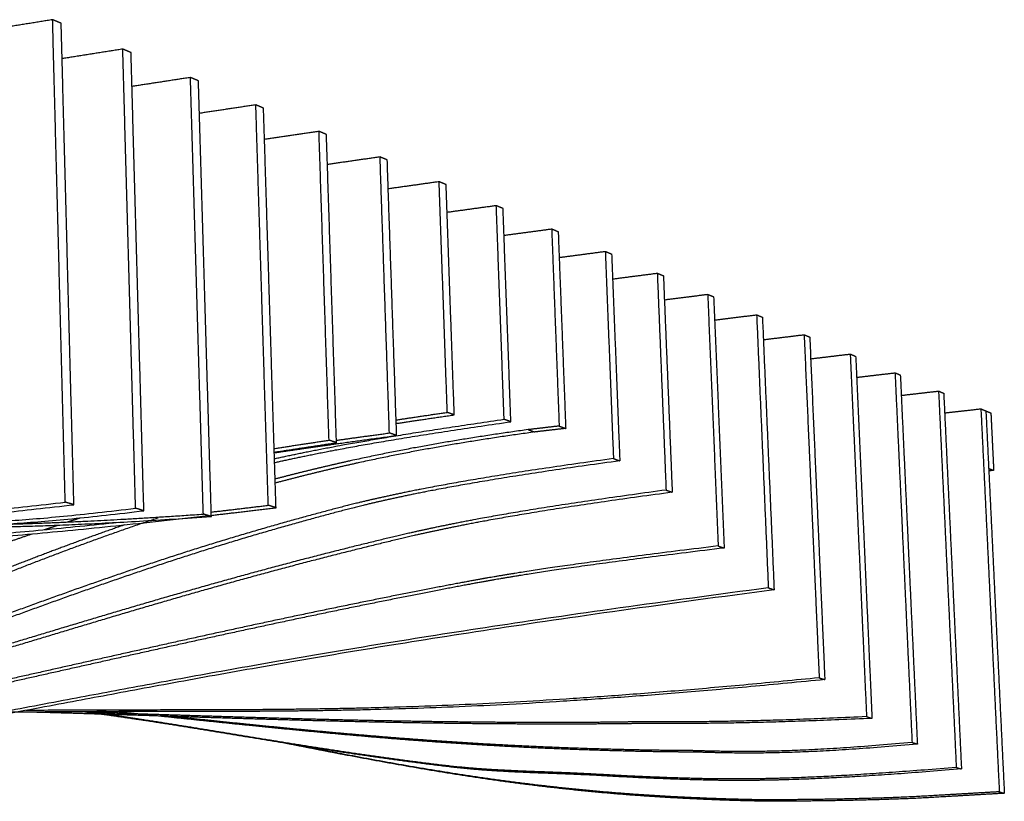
# Model space of a CAD drawing. Header units: centimetres. Extents: x 1837 to 3933, y 103 to 1041.
# Tile 34 of 34: x 3876 to 3933, y 830 to 876. Entities that reach past the tile are written whole.
import ezdxf

# ---------------------------------------------------------------- set-up
doc = ezdxf.new("R2010")
doc.units = ezdxf.units.CM
doc.layers.add('240x240$Visible$Curves$3D', color=7, linetype='Continuous', true_color=0x000000)

msp = doc.modelspace()

# ---------------------------------------------------------------- linework, layer by layer
at = {"layer": '240x240$Visible$Curves$3D'}
for points, weights, degree in [([(3877.581, 875.683), (3876.361, 875.486), (3875.147, 875.29), (3873.937, 875.094)], [437.762351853, 438.666324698, 439.570297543, 440.474270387], 3), ([(3878.313, 847.76), (3878.067, 857.14), (3877.823, 866.447), (3877.581, 875.683)], [432.756549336, 434.425150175, 436.093751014, 437.762351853], 3), ([(3878.076, 875.476), (3877.829, 875.58), (3877.581, 875.683)], [438.71388146, 438.238116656, 437.762351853], 2), ([(3878.813, 847.612), (3878.565, 856.971), (3878.32, 866.259), (3878.076, 875.476)], [433.708078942, 435.376679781, 437.04528062, 438.71388146], 3), ([(3881.642, 873.981), (3880.467, 873.796), (3879.296, 873.612), (3878.13, 873.428)], [445.691765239, 446.572339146, 447.452913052, 448.333486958], 3), ([(3882.383, 847.409), (3882.134, 856.331), (3881.887, 865.188), (3881.642, 873.981)], [440.84239405, 442.458851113, 444.075308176, 445.691765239], 3), ([(3882.12, 873.781), (3881.881, 873.881), (3881.642, 873.981)], [446.643294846, 446.167530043, 445.691765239], 2), ([(3882.864, 847.263), (3882.614, 856.167), (3882.366, 865.006), (3882.12, 873.781)], [441.793923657, 443.41038072, 445.026837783, 446.643294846], 3), ([(3885.561, 872.339), (3884.428, 872.165), (3883.299, 871.991), (3882.175, 871.818)], [453.621178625, 454.479511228, 455.33784383, 456.196176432], 3), ([(3886.306, 847.069), (3886.056, 855.551), (3885.808, 863.974), (3885.561, 872.339)], [448.928238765, 450.492552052, 452.056865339, 453.621178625], 3), ([(3886.022, 872.146), (3885.792, 872.242), (3885.561, 872.339)], [454.572708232, 454.096943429, 453.621178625], 2), ([(3886.771, 846.928), (3886.519, 855.392), (3886.27, 863.798), (3886.022, 872.146)], [449.879768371, 451.444081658, 453.008394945, 454.572708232], 3), ([(3889.345, 870.753), (3888.252, 870.589), (3887.163, 870.425), (3886.078, 870.262)], [461.550592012, 462.387786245, 463.224980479, 464.062174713], 3), ([(3890.065, 847.578), (3889.823, 855.352), (3889.584, 863.077), (3889.345, 870.753)], [457.170514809, 458.630540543, 460.090566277, 461.550592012], 3), ([(3889.791, 870.566), (3889.568, 870.66), (3889.345, 870.753)], [462.502121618, 462.026356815, 461.550592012], 2), ([(3890.513, 847.438), (3890.271, 855.196), (3890.03, 862.906), (3889.791, 870.566)], [458.122044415, 459.582070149, 461.042095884, 462.502121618], 3), ([(3893.002, 869.221), (3891.947, 869.066), (3890.895, 868.911), (3889.847, 868.757)], [469.480005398, 470.29707207, 471.114138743, 471.931205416], 3), ([(3893.583, 851.347), (3893.388, 857.334), (3893.195, 863.292), (3893.002, 869.221)], [466.038516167, 467.185679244, 468.332842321, 469.480005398], 3), ([(3893.432, 869.04), (3893.217, 869.13), (3893.002, 869.221)], [470.431535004, 469.955770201, 469.480005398], 2), ([(3894.016, 851.202), (3893.82, 857.177), (3893.626, 863.123), (3893.432, 869.04)], [466.990045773, 468.13720885, 469.284371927, 470.431535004], 3), ([(3896.537, 867.739), (3895.518, 867.593), (3894.502, 867.447), (3893.489, 867.302)], [477.409418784, 478.207279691, 479.005140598, 479.803001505], 3), ([(3897.079, 851.763), (3896.898, 857.112), (3896.717, 862.437), (3896.537, 867.739)], [474.28079221, 475.323667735, 476.366543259, 477.409418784], 3), ([(3896.953, 867.565), (3896.745, 867.652), (3896.537, 867.739)], [478.36094839, 477.885183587, 477.409418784], 2), ([(3897.497, 851.619), (3897.315, 856.958), (3897.134, 862.273), (3896.953, 867.565)], [475.232321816, 476.275197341, 477.318072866, 478.36094839], 3), ([(3899.956, 866.306), (3898.971, 866.168), (3897.989, 866.03), (3897.01, 865.892)], [485.33883217, 486.118411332, 486.897990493, 487.677569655], 3), ([(3900.428, 852.955), (3900.27, 857.421), (3900.113, 861.872), (3899.956, 866.306)], [482.679499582, 483.565943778, 484.452387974, 485.33883217], 3), ([(3900.359, 866.137), (3900.158, 866.222), (3899.956, 866.306)], [486.290361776, 485.814596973, 485.33883217], 2), ([(3900.833, 852.811), (3900.674, 857.269), (3900.516, 861.711), (3900.359, 866.137)], [483.631029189, 484.517473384, 485.40391758, 486.290361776], 3), ([(3903.266, 864.919), (3902.313, 864.788), (3901.363, 864.658), (3900.416, 864.527)], [493.268245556, 494.030378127, 494.792510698, 495.554643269], 3), ([(3903.72, 852.553), (3903.568, 856.689), (3903.417, 860.811), (3903.266, 864.919)], [490.765344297, 491.599644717, 492.433945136, 493.268245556], 3), ([(3903.656, 864.756), (3903.461, 864.837), (3903.266, 864.919)], [494.219775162, 493.744010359, 493.268245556], 2), ([(3904.111, 852.413), (3903.959, 856.541), (3903.807, 860.655), (3903.656, 864.756)], [491.716873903, 492.551174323, 493.385474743, 494.219775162], 3), ([(3903.713, 863.205), (3904.63, 863.328), (3905.549, 863.452), (3906.471, 863.576)], [503.433803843, 502.688422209, 501.943040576, 501.197658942], 3), ([(3906.471, 863.576), (3906.615, 859.784), (3906.759, 855.98), (3906.904, 852.164)], [501.197658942, 500.415502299, 499.633345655, 498.851189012], 3), ([(3906.471, 863.576), (3906.66, 863.497), (3906.849, 863.418)], [501.197658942, 501.673423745, 502.149188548], 2), ([(3906.849, 863.418), (3906.993, 859.633), (3907.138, 855.836), (3907.283, 852.027)], [502.149188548, 501.367031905, 500.584875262, 499.802718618], 3), ([(3906.906, 861.923), (3907.793, 862.04), (3908.683, 862.157), (3909.576, 862.275)], [511.315336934, 510.585915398, 509.856493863, 509.127072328], 3), ([(3909.576, 862.275), (3909.732, 858.29), (3909.889, 854.293), (3910.047, 850.283)], [509.127072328, 508.292771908, 507.458471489, 506.624171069], 3), ([(3909.576, 862.275), (3909.759, 862.198), (3909.942, 862.121)], [509.127072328, 509.602837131, 510.078601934], 2), ([(3909.942, 862.121), (3910.099, 858.144), (3910.256, 854.154), (3910.414, 850.151)], [510.078601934, 509.244301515, 508.410001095, 507.575700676], 3), ([(3909.999, 860.679), (3910.859, 860.79), (3911.721, 860.902), (3912.586, 861.013)], [519.198667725, 518.484607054, 517.770546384, 517.056485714], 3), ([(3912.586, 861.013), (3912.754, 856.842), (3912.924, 852.657), (3913.094, 848.458)], [517.056485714, 516.170041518, 515.283597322, 514.397153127], 3), ([(3912.586, 861.013), (3912.763, 860.939), (3912.941, 860.864)], [517.056485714, 517.532250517, 518.008015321], 2), ([(3912.941, 860.864), (3913.11, 856.701), (3913.279, 852.523), (3913.45, 848.331)], [518.008015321, 517.121571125, 516.235126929, 515.348682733], 3), ([(3912.997, 859.472), (3913.831, 859.578), (3914.666, 859.684), (3915.504, 859.79)], [527.084139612, 526.384726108, 525.685312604, 524.9858991], 3), ([(3915.504, 859.79), (3915.706, 854.953), (3915.908, 850.098), (3916.111, 845.223)], [524.9858991, 523.943023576, 522.900148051, 521.857272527], 3), ([(3915.504, 859.79), (3915.677, 859.718), (3915.849, 859.646)], [524.9858991, 525.461663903, 525.937428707], 2), ([(3915.849, 859.646), (3916.051, 854.818), (3916.253, 849.97), (3916.457, 845.104)], [525.937428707, 524.894553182, 523.851677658, 522.808802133], 3), ([(3915.905, 858.301), (3916.713, 858.402), (3917.524, 858.502), (3918.336, 858.603)], [534.971258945, 534.285943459, 533.600627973, 532.915312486], 3), ([(3918.336, 858.603), (3918.561, 853.359), (3918.786, 848.092), (3919.013, 842.802)], [532.915312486, 531.768149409, 530.620986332, 529.473823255], 3), ([(3918.336, 858.603), (3918.504, 858.533), (3918.671, 858.463)], [532.915312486, 533.39107729, 533.866842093], 2), ([(3918.671, 858.463), (3918.895, 853.228), (3919.121, 847.97), (3919.348, 842.689)], [533.866842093, 532.719679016, 531.572515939, 530.425352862], 3), ([(3918.726, 857.164), (3919.511, 857.259), (3920.297, 857.355), (3921.085, 857.451)], [542.859982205, 542.188230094, 541.516477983, 540.844725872], 3), ([(3921.085, 857.451), (3921.374, 850.867), (3921.665, 844.248), (3921.957, 837.593)], [540.844725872, 539.384700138, 537.924674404, 536.464648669], 3), ([(3921.085, 857.451), (3921.248, 857.383), (3921.41, 857.315)], [540.844725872, 541.320490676, 541.796255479], 2), ([(3921.41, 857.315), (3921.699, 850.743), (3921.99, 844.135), (3922.283, 837.491)], [541.796255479, 540.336229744, 538.87620401, 537.416178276], 3), ([(3921.465, 856.058), (3922.227, 856.149), (3922.99, 856.241), (3923.755, 856.332)], [550.750347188, 550.091611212, 549.432875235, 548.774139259], 3), ([(3923.755, 856.332), (3924.068, 849.376), (3924.383, 842.38), (3924.699, 835.344)], [548.774139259, 547.209825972, 545.645512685, 544.081199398], 3), ([(3923.755, 856.332), (3923.913, 856.266), (3924.07, 856.2)], [548.774139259, 549.249904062, 549.725668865], 2), ([(3924.07, 856.2), (3924.383, 849.256), (3924.698, 842.272), (3925.015, 835.247)], [549.725668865, 548.161355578, 546.597042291, 545.032729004], 3), ([(3924.125, 854.984), (3924.864, 855.071), (3925.606, 855.158), (3926.348, 855.245)], [558.642181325, 557.995971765, 557.349762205, 556.703552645], 3), ([(3926.348, 855.245), (3926.675, 848.156), (3927.003, 841.026), (3927.333, 833.853)], [556.703552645, 555.087095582, 553.470638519, 551.854181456], 3), ([(3926.348, 855.245), (3926.502, 855.181), (3926.655, 855.117)], [556.703552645, 557.179317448, 557.655082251], 2), ([(3926.655, 855.117), (3926.981, 848.04), (3927.31, 840.921), (3927.64, 833.761)], [557.655082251, 556.038625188, 554.422168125, 552.805711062], 3), ([(3926.709, 853.94), (3927.427, 854.023), (3928.147, 854.106), (3928.869, 854.189)], [566.535424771, 565.901271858, 565.267118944, 564.632966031], 3), ([(3928.869, 854.189), (3929.209, 846.97), (3929.55, 839.709), (3929.894, 832.404)], [564.632966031, 562.964365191, 561.295764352, 559.627163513], 3), ([(3928.869, 854.189), (3929.018, 854.127), (3929.167, 854.064)], [564.632966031, 565.108730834, 565.584495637], 2), ([(3929.167, 854.064), (3929.507, 846.857), (3929.849, 839.608), (3930.193, 832.315)], [565.584495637, 563.915894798, 562.247293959, 560.578693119], 3), ([(3897.467, 852.516), (3898.383, 852.655), (3899.368, 852.802), (3900.428, 852.955)], [485.000929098, 484.281510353, 483.509219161, 482.679499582], 3), ([(3897.474, 852.313), (3898.5, 852.47), (3899.616, 852.636), (3900.833, 852.811)], [486.268701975, 485.460583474, 484.583657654, 483.631029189], 3), ([(3900.833, 852.811), (3900.631, 852.883), (3900.428, 852.955)], [483.631029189, 483.155264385, 482.679499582], 2), ([(3929.22, 852.924), (3929.919, 853.003), (3930.619, 853.082), (3931.32, 853.162)], [574.430076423, 573.807510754, 573.184945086, 572.562379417], 3), ([(3931.32, 853.162), (3931.673, 845.817), (3932.028, 838.428), (3932.385, 830.995)], [572.562379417, 570.841634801, 569.120890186, 567.40014557], 3), ([(3931.32, 853.162), (3931.465, 853.101), (3931.609, 853.04)], [572.562379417, 573.03814422, 573.513909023], 2), ([(3931.609, 853.04), (3931.962, 845.708), (3932.318, 838.331), (3932.675, 830.909)], [573.513909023, 571.793164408, 570.072419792, 568.351675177], 3), ([(3931.609, 853.04), (3931.754, 852.98), (3931.898, 852.92)], [573.513909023, 573.989673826, 574.465438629], 2), ([(3931.898, 852.92), (3931.978, 851.26), (3932.058, 849.597)], [574.465438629, 574.074360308, 573.683281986], 2), ([(3890.424, 850.273), (3892.512, 850.738), (3896.168, 851.479), (3903.72, 852.553)], [501.425523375, 499.74052876, 496.802522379, 490.765344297], 3), ([(3890.431, 850.049), (3892.443, 850.505), (3896.066, 851.271), (3904.111, 852.413)], [502.702424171, 501.075426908, 498.162511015, 491.716873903], 3), ([(3904.111, 852.413), (3903.915, 852.483), (3903.72, 852.553)], [491.716873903, 491.2411091, 490.765344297], 2), ([(3906.904, 852.164), (3906.306, 852.095), (3905.708, 852.025), (3905.112, 851.956)], [498.851189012, 499.332305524, 499.813422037, 500.294538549], 3), ([(3906.904, 852.164), (3907.094, 852.096), (3907.283, 852.027)], [498.851189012, 499.326953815, 499.802718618], 2), ([(3890.414, 850.619), (3892.288, 850.898), (3894.607, 851.228), (3897.497, 851.619)], [480.769655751, 479.29402635, 477.479451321, 475.232321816], 3), ([(3894.011, 851.34), (3894.955, 851.473), (3895.975, 851.613), (3897.079, 851.763)], [476.66231096, 475.927614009, 475.13549135, 474.28079221], 3), ([(3897.497, 851.619), (3897.289, 851.691), (3897.079, 851.763)], [475.232321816, 474.756557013, 474.28079221], 2), ([(3905.112, 851.956), (3905.303, 851.888), (3905.493, 851.82)], [500.294538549, 500.770303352, 501.246068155], 2), ([(3907.283, 852.027), (3906.685, 851.958), (3906.089, 851.889), (3905.493, 851.82)], [499.802718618, 500.283835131, 500.764951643, 501.246068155], 3), ([(3890.406, 850.863), (3891.44, 851.022), (3892.499, 851.183), (3893.583, 851.347)], [468.468466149, 467.675118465, 466.865356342, 466.038516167], 3), ([(3890.412, 850.653), (3891.581, 850.833), (3892.782, 851.016), (3894.016, 851.202)], [469.751162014, 468.852312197, 467.932267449, 466.990045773], 3), ([(3894.016, 851.202), (3893.8, 851.274), (3893.583, 851.347)], [466.990045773, 466.51428097, 466.038516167], 2), ([(3910.047, 850.283), (3901.347, 849.09), (3897.915, 848.32), (3896.066, 847.906)], [506.624171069, 513.744157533, 516.55356111, 518.080723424], 3), ([(3910.414, 850.151), (3901.725, 848.962), (3898.298, 848.195), (3896.45, 847.781)], [507.575700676, 514.69568714, 517.505090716, 519.03225303], 3), ([(3910.047, 850.283), (3910.23, 850.217), (3910.414, 850.151)], [506.624171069, 507.099935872, 507.575700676], 2), ([(3931.77, 849.713), (3931.914, 849.655), (3932.058, 849.597)], [572.73175238, 573.207517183, 573.683281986], 2), ([(3932.058, 849.597), (3931.917, 849.582), (3931.777, 849.567)], [573.683281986, 573.808311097, 573.933340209], 2), ([(3913.094, 848.458), (3904.385, 847.288), (3900.914, 846.546), (3899.085, 846.155)], [514.397153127, 521.597866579, 524.47329233, 526.001334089], 3), ([(3913.45, 848.331), (3904.751, 847.166), (3901.285, 846.426), (3899.458, 846.036)], [515.348682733, 522.549396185, 525.424821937, 526.952863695], 3), ([(3913.094, 848.458), (3913.272, 848.394), (3913.45, 848.331)], [514.397153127, 514.87291793, 515.348682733], 2), ([(3862.751, 846.497), (3864.805, 846.556), (3868.616, 846.631), (3878.313, 847.76)], [444.512571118, 442.90667191, 439.952192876, 432.756549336], 3), ([(3863.27, 846.355), (3865.321, 846.413), (3869.128, 846.487), (3878.813, 847.612)], [445.464100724, 443.858201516, 440.903722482, 433.708078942], 3), ([(3878.813, 847.612), (3878.563, 847.686), (3878.313, 847.76)], [433.708078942, 433.232314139, 432.756549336], 2), ([(3866.801, 846.471), (3868.83, 846.524), (3872.686, 846.208), (3882.383, 847.409)], [452.801005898, 451.195766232, 448.107038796, 440.84239405], 3), ([(3867.302, 846.331), (3869.329, 846.384), (3873.18, 846.068), (3882.864, 847.263)], [453.752535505, 452.147295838, 449.058568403, 441.793923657], 3), ([(3874.549, 846.475), (3877.018, 846.538), (3880.673, 846.675), (3886.306, 847.069)], [458.011880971, 456.063460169, 453.216601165, 448.928238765], 3), ([(3882.864, 847.263), (3882.624, 847.336), (3882.383, 847.409)], [441.793923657, 441.318158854, 440.84239405], 2), ([(3886.771, 846.928), (3886.539, 846.998), (3886.306, 847.069)], [449.879768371, 449.404003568, 448.928238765], 2), ([(3886.763, 847.187), (3887.831, 847.31), (3888.931, 847.44), (3890.065, 847.578)], [459.677911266, 458.862973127, 458.027665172, 457.170514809], 3), ([(3886.768, 846.996), (3887.975, 847.135), (3889.222, 847.282), (3890.513, 847.438)], [460.971637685, 460.048726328, 459.099590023, 458.122044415], 3), ([(3890.513, 847.438), (3890.289, 847.508), (3890.065, 847.578)], [458.122044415, 457.646279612, 457.170514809], 2), ([(3809.157, 842.885), (3846.354, 845.908), (3852.349, 843.554), (3881.383, 846.593)], [528.774052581, 493.420340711, 487.632538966, 463.830628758], 3), ([(3809.69, 842.772), (3848.839, 845.941), (3853.36, 843.18), (3886.606, 846.978)], [529.725582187, 492.615788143, 488.082035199, 461.0961388], 3), ([(3871.212, 846.252), (3873.216, 846.335), (3877.09, 846.253), (3886.771, 846.928)], [462.012928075, 460.412980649, 457.31030223, 449.879768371], 3), ([(3878.432, 846.611), (3878.674, 846.69), (3878.916, 846.769), (3879.158, 846.848)], [512.495421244, 512.29655255, 512.097475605, 511.898175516], 3), ([(3877.098, 846.166), (3877.36, 846.254), (3877.622, 846.342), (3877.884, 846.429)], [513.596594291, 513.380542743, 513.164276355, 512.947775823], 3), ([(3916.111, 845.223), (3906.85, 844.101), (3903.76, 843.55), (3902.229, 843.277)], [521.857272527, 529.607333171, 532.212282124, 533.512266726], 3), ([(3916.457, 845.104), (3907.207, 843.986), (3904.12, 843.436), (3902.591, 843.164)], [522.808802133, 530.558862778, 533.163811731, 534.463796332], 3), ([(3916.111, 845.223), (3916.284, 845.163), (3916.457, 845.104)], [521.857272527, 522.33303733, 522.808802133], 2), ([(3919.348, 842.689), (3876.899, 837.122), (3874.072, 833.864), (3844.898, 831.484)], [530.425352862, 568.224843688, 570.332643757, 600.15171469], 3), ([(3919.013, 842.802), (3878.213, 837.441), (3873.992, 834.235), (3847.925, 831.862)], [529.473823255, 565.659749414, 569.136122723, 595.528039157], 3), ([(3919.013, 842.802), (3919.18, 842.745), (3919.348, 842.689)], [529.473823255, 529.949588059, 530.425352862], 2), ([(3922.283, 837.491), (3898.889, 835.165), (3890.497, 835.776), (3874.548, 835.591)], [537.416178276, 557.876306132, 565.891196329, 581.488811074], 3), ([(3921.957, 837.593), (3899.449, 835.35), (3890.827, 835.826), (3876.025, 835.701)], [536.464648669, 556.096980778, 564.270746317, 578.680001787], 3), ([(3921.957, 837.593), (3922.12, 837.542), (3922.283, 837.491)], [536.464648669, 536.940413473, 537.416178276], 2), ([(3882.067, 835.434), (3881.392, 835.536), (3880.718, 835.633), (3880.043, 835.723)], [618.467231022, 619.205140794, 619.942810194, 620.680506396], 3), ([(3924.699, 835.344), (3916.161, 834.94), (3912.726, 835.072), (3910.948, 835.036)], [544.081199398, 551.511733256, 554.614411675, 556.214359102], 3), ([(3925.015, 835.247), (3916.488, 834.846), (3913.057, 834.978), (3911.281, 834.942)], [545.032729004, 552.463262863, 555.565941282, 557.165888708], 3), ([(3924.699, 835.344), (3924.857, 835.295), (3925.015, 835.247)], [544.081199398, 544.556964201, 545.032729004], 2), ([(3927.333, 833.853), (3918.978, 833.067), (3915.628, 833.393), (3913.865, 833.388)], [551.854181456, 559.118826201, 562.207553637, 563.812793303], 3), ([(3927.64, 833.761), (3919.295, 832.977), (3915.95, 833.303), (3914.189, 833.298)], [552.805711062, 560.070355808, 563.159083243, 564.76432291], 3), ([(3927.333, 833.853), (3927.487, 833.807), (3927.64, 833.761)], [551.854181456, 552.329946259, 552.805711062], 2), ([(3929.894, 832.404), (3921.712, 831.722), (3918.474, 831.741), (3916.725, 831.737)], [559.627163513, 566.822807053, 569.777286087, 571.383185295], 3), ([(3930.193, 832.315), (3922.021, 831.636), (3918.787, 831.655), (3917.04, 831.651)], [560.578693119, 567.774336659, 570.728815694, 572.334714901], 3), ([(3929.894, 832.404), (3930.043, 832.36), (3930.193, 832.315)], [559.627163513, 560.102928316, 560.578693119], 2), ([(3916.725, 831.737), (3915.374, 831.734), (3912.267, 831.822), (3909.24, 832)], [571.383185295, 572.630769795, 575.537079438, 578.41652601], 3), ([(3917.04, 831.651), (3915.69, 831.648), (3912.587, 831.736), (3909.563, 831.915)], [572.334714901, 573.582299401, 576.488609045, 579.368055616], 3), ([(3927.484, 830.709), (3924.403, 830.569), (3921.246, 830.543), (3919.514, 830.529)], [571.751513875, 574.529463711, 577.4270248, 579.028570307], 3), ([(3927.78, 830.625), (3924.703, 830.485), (3921.549, 830.46), (3919.82, 830.446)], [572.703043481, 575.480993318, 578.378554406, 579.980099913], 3), ([(3932.385, 830.995), (3930.743, 830.899), (3929.109, 830.804), (3927.484, 830.709)], [567.40014557, 568.850601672, 570.301057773, 571.751513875], 3), ([(3932.675, 830.909), (3931.035, 830.814), (3929.404, 830.719), (3927.78, 830.625)], [568.351675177, 569.802131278, 571.252587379, 572.703043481], 3), ([(3932.385, 830.995), (3932.53, 830.952), (3932.675, 830.909)], [567.40014557, 567.875910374, 568.351675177], 2)]:
    msp.add_rational_spline(points, weights, degree=degree, dxfattribs=at)
for points, weights, knots in [([(3905.112, 851.956), (3901.597, 851.472), (3898.257, 850.909), (3894.843, 850.155), (3893.379, 849.832), (3891.915, 849.477), (3890.461, 849.095)], [500.294538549, 503.135804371, 505.848360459, 508.618407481, 509.816018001, 511.012986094, 512.20177092], [768.316875, 768.316875, 768.316875, 768.316875, 775.541056, 775.541056, 775.541056, 778.627603, 778.627603, 778.627603, 778.627603]), ([(3905.493, 851.82), (3901.983, 851.337), (3898.646, 850.776), (3895.237, 850.024), (3893.643, 849.673), (3892.049, 849.284), (3890.468, 848.863)], [501.246068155, 504.087333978, 506.799890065, 509.569937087, 510.875699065, 512.180697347, 513.475158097], [768.316875, 768.316875, 768.316875, 768.316875, 775.541056, 775.541056, 775.541056, 778.906337, 778.906337, 778.906337, 778.906337]), ([(3896.066, 847.906), (3894.627, 847.583), (3891.343, 846.711), (3888.161, 845.757), (3884.949, 844.794), (3881.803, 843.736), (3878.691, 842.631), (3875.592, 841.53), (3872.536, 840.386), (3869.503, 839.287), (3866.512, 838.205), (3863.534, 837.164), (3860.576, 836.222), (3857.667, 835.295), (3854.778, 834.767), (3851.896, 834.038)], [518.080723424, 519.274909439, 521.99563311, 524.639229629, 527.334621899, 529.980277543, 532.612054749, 535.258523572, 537.882402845, 540.520753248, 543.146946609, 545.794543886, 548.469910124, 551.12575488, 553.871270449, 556.595013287], [681.79056, 681.79056, 681.79056, 681.79056, 688.817769, 688.817769, 688.817769, 695.938326, 695.938326, 695.938326, 703.10607, 703.10607, 703.10607, 710.246881, 710.246881, 710.246881, 717.32032, 717.32032, 717.32032, 717.32032]), ([(3896.45, 847.781), (3895.013, 847.459), (3891.734, 846.59), (3888.555, 845.638), (3885.347, 844.677), (3882.205, 843.622), (3879.096, 842.519), (3876.001, 841.421), (3872.948, 840.279), (3869.918, 839.183), (3866.93, 838.103), (3863.956, 837.065), (3861.001, 836.124), (3858.095, 835.2), (3855.209, 834.673), (3852.329, 833.946)], [519.03225303, 520.226439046, 522.947162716, 525.590759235, 528.286151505, 530.93180715, 533.563584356, 536.210053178, 538.833932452, 541.472282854, 544.098476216, 546.746073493, 549.421439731, 552.077284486, 554.822800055, 557.546542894], [681.79056, 681.79056, 681.79056, 681.79056, 688.817769, 688.817769, 688.817769, 695.938326, 695.938326, 695.938326, 703.10607, 703.10607, 703.10607, 710.246881, 710.246881, 710.246881, 717.32032, 717.32032, 717.32032, 717.32032]), ([(3883.695, 846.841), (3880.989, 845.946), (3878.334, 844.968), (3875.705, 843.944), (3872.567, 842.722), (3869.478, 841.439), (3866.408, 840.215), (3863.393, 839.012), (3860.371, 837.858), (3857.378, 836.831), (3854.441, 835.823), (3851.532, 834.939), (3848.611, 834.181), (3845.757, 833.44), (3842.873, 832.815), (3841.617, 832.594)], [519.056071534, 521.303380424, 523.50913851, 525.700162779, 528.339797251, 530.947773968, 533.576002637, 536.183280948, 538.831606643, 541.504290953, 544.153822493, 546.826618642, 549.56364492, 552.265435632, 555.049319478, 556.280838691], [783.816536, 783.816536, 783.816536, 783.816536, 789.826617, 789.826617, 789.826617, 797.07632, 797.07632, 797.07632, 804.28717, 804.28717, 804.28717, 811.400483, 811.400483, 811.400483, 818.475493, 818.475493, 818.475493, 818.475493]), ([(3881.761, 846.448), (3879.577, 845.696), (3877.424, 844.893), (3875.287, 844.06), (3872.146, 842.835), (3869.054, 841.549), (3865.981, 840.322), (3862.962, 839.117), (3859.937, 837.96), (3856.941, 836.931), (3854, 835.921), (3851.088, 835.034), (3848.165, 834.275), (3845.308, 833.532), (3842.421, 832.906), (3841.164, 832.684)], [519.365985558, 521.17950377, 522.968929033, 524.748633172, 527.388267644, 529.996244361, 532.624473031, 535.231751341, 537.880077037, 540.552761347, 543.202292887, 545.875089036, 548.612115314, 551.313906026, 554.097789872, 555.329309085], [784.944807, 784.944807, 784.944807, 784.944807, 789.826617, 789.826617, 789.826617, 797.07632, 797.07632, 797.07632, 804.28717, 804.28717, 804.28717, 811.400483, 811.400483, 811.400483, 818.475493, 818.475493, 818.475493, 818.475493]), ([(3844.908, 835.524), (3847.834, 836.281), (3850.768, 836.831), (3853.723, 837.792), (3856.731, 838.769), (3859.758, 839.847), (3862.8, 840.968), (3865.886, 842.106), (3868.996, 843.292), (3872.15, 844.433), (3873.552, 844.941), (3874.961, 845.439), (3876.38, 845.923)], [541.687716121, 538.963973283, 536.218457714, 533.562612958, 530.88724672, 528.239649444, 525.613456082, 522.975105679, 520.351226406, 517.704757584, 516.537010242, 515.366530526, 514.190185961], [440.155891, 440.155891, 440.155891, 440.155891, 447.229331, 447.229331, 447.229331, 454.370141, 454.370141, 454.370141, 461.537886, 461.537886, 461.537886, 464.697352, 464.697352, 464.697352, 464.697352]), ([(3899.085, 846.155), (3897.704, 845.86), (3894.5, 845.082), (3891.377, 844.261), (3888.215, 843.429), (3885.1, 842.543), (3882.018, 841.633), (3878.949, 840.728), (3875.915, 839.8), (3872.908, 838.899), (3869.933, 838.007), (3866.989, 837.143), (3864.059, 836.336), (3861.181, 835.543), (3858.324, 834.809), (3855.485, 834.143), (3852.731, 833.498), (3849.967, 832.913), (3848.795, 832.696)], [526.001334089, 527.161219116, 529.853666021, 532.493252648, 535.19238952, 537.865533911, 540.530623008, 543.210990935, 545.879708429, 548.554912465, 551.227831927, 553.901729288, 556.600336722, 559.276622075, 561.969710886, 564.685945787, 567.346247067, 570.053959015, 571.217227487], [684.226517, 684.226517, 684.226517, 684.226517, 691.14481, 691.14481, 691.14481, 698.187178, 698.187178, 698.187178, 705.272867, 705.272867, 705.272867, 712.347468, 712.347468, 712.347468, 719.367665, 719.367665, 719.367665, 726.268113, 726.268113, 726.268113, 726.268113]), ([(3899.458, 846.036), (3898.079, 845.741), (3894.879, 844.966), (3891.759, 844.146), (3888.601, 843.316), (3885.49, 842.432), (3882.411, 841.525), (3879.345, 840.622), (3876.315, 839.696), (3873.312, 838.797), (3870.339, 837.907), (3867.399, 837.045), (3864.472, 836.24), (3861.597, 835.449), (3858.743, 834.716), (3855.906, 834.052), (3853.155, 833.409), (3850.394, 832.824), (3849.223, 832.608)], [526.952863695, 528.112748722, 530.805195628, 533.444782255, 536.143919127, 538.817063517, 541.482152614, 544.162520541, 546.831238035, 549.506442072, 552.179361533, 554.853258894, 557.551866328, 560.228151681, 562.921240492, 565.637475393, 568.297776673, 571.005488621, 572.168757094], [684.226517, 684.226517, 684.226517, 684.226517, 691.14481, 691.14481, 691.14481, 698.187178, 698.187178, 698.187178, 705.272867, 705.272867, 705.272867, 712.347468, 712.347468, 712.347468, 719.367665, 719.367665, 719.367665, 726.268113, 726.268113, 726.268113, 726.268113]), ([(3902.229, 843.277), (3900.739, 843.011), (3897.594, 842.397), (3894.514, 841.765), (3891.398, 841.126), (3888.317, 840.463), (3885.269, 839.79), (3882.227, 839.119), (3879.216, 838.439), (3876.234, 837.771), (3873.283, 837.108), (3870.359, 836.457), (3867.46, 835.833), (3864.614, 835.22), (3861.792, 834.633), (3858.993, 834.081), (3856.279, 833.547), (3853.563, 833.042), (3852.426, 832.85)], [533.512266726, 534.783342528, 537.476808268, 540.135037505, 542.850758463, 545.557145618, 548.258251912, 550.981245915, 553.699299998, 556.418718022, 559.137415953, 561.857658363, 564.584615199, 567.288946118, 570.000193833, 572.720700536, 575.384637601, 578.081540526, 579.223108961], [304.153943, 304.153943, 304.153943, 304.153943, 310.983218, 310.983218, 310.983218, 317.937459, 317.937459, 317.937459, 324.947595, 324.947595, 324.947595, 331.955868, 331.955868, 331.955868, 338.906076, 338.906076, 338.906076, 345.731665, 345.731665, 345.731665, 345.731665]), ([(3902.591, 843.164), (3901.103, 842.899), (3897.962, 842.287), (3894.885, 841.657), (3891.773, 841.02), (3888.696, 840.357), (3885.651, 839.687), (3882.612, 839.017), (3879.605, 838.339), (3876.626, 837.672), (3873.678, 837.011), (3870.757, 836.362), (3867.861, 835.739), (3865.018, 835.127), (3862.198, 834.541), (3859.403, 833.992), (3856.691, 833.459), (3853.978, 832.955), (3852.841, 832.764)], [534.463796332, 535.734872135, 538.428337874, 541.086567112, 543.80228807, 546.508675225, 549.209781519, 551.932775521, 554.650829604, 557.370247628, 560.088945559, 562.809187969, 565.536144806, 568.240475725, 570.95172344, 573.672230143, 576.336167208, 579.033070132, 580.174638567], [304.153943, 304.153943, 304.153943, 304.153943, 310.983218, 310.983218, 310.983218, 317.937459, 317.937459, 317.937459, 324.947595, 324.947595, 324.947595, 331.955868, 331.955868, 331.955868, 338.906076, 338.906076, 338.906076, 345.731665, 345.731665, 345.731665, 345.731665]), ([(3909.563, 831.915), (3906.518, 832.094), (3903.537, 832.081), (3900.573, 832.435), (3897.618, 832.788), (3894.697, 833.22), (3891.819, 833.68), (3888.956, 834.137), (3886.128, 834.622), (3883.318, 835.052), (3881.969, 835.258), (3880.627, 835.452), (3879.288, 835.627)], [579.368055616, 582.296235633, 585.153959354, 588.097911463, 591.063502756, 594.040929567, 597.011664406, 599.99615122, 602.981950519, 605.965881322, 607.408838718, 608.849087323, 610.288285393], [787.378813, 787.378813, 787.378813, 787.378813, 794.452253, 794.452253, 794.452253, 801.593063, 801.593063, 801.593063, 808.760808, 808.760808, 808.760808, 812.22336, 812.22336, 812.22336, 812.22336]), ([(3914.189, 833.298), (3912.865, 833.294), (3909.783, 833.358), (3906.768, 833.482), (3903.719, 833.607), (3900.708, 833.794), (3897.731, 834.028), (3894.759, 834.262), (3891.829, 834.543), (3888.925, 834.838), (3886.32, 835.103), (3883.74, 835.379), (3881.181, 835.632)], [564.76432291, 565.97723323, 568.83560638, 571.672919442, 574.56988785, 577.472907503, 580.382274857, 583.315908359, 586.247671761, 589.186971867, 591.848256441, 594.510700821, 597.171454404], [777.047733, 777.047733, 777.047733, 777.047733, 783.948181, 783.948181, 783.948181, 790.968378, 790.968378, 790.968378, 798.042979, 798.042979, 798.042979, 804.452985, 804.452985, 804.452985, 804.452985]), ([(3911.281, 834.942), (3909.976, 834.916), (3906.9, 834.904), (3903.883, 834.922), (3900.833, 834.94), (3897.814, 834.989), (3894.827, 835.058), (3891.846, 835.127), (3888.895, 835.217), (3885.974, 835.309), (3883.081, 835.401), (3880.217, 835.496), (3877.38, 835.575), (3876.985, 835.586), (3876.59, 835.597), (3876.196, 835.607)], [557.165888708, 558.347485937, 561.162135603, 563.956404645, 566.810010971, 569.668722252, 572.529971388, 575.415159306, 578.303290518, 581.191933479, 584.081341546, 586.971363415, 589.859335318, 590.26396534, 590.668564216, 591.073123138], [446.609521, 446.609521, 446.609521, 446.609521, 453.43511, 453.43511, 453.43511, 460.385318, 460.385318, 460.385318, 467.393591, 467.393591, 467.393591, 474.403727, 474.403727, 474.403727, 475.385972, 475.385972, 475.385972, 475.385972]), ([(3910.948, 835.036), (3909.642, 835.009), (3906.562, 834.997), (3903.542, 835.014), (3900.488, 835.032), (3897.466, 835.081), (3894.476, 835.15), (3891.491, 835.219), (3888.537, 835.307), (3885.613, 835.4), (3883.583, 835.464), (3881.567, 835.53), (3879.564, 835.59)], [556.214359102, 557.39595633, 560.210605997, 563.004875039, 565.858481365, 568.717192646, 571.578441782, 574.4636297, 577.351760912, 580.240403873, 582.263458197, 584.286813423, 586.309555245], [446.609521, 446.609521, 446.609521, 446.609521, 453.43511, 453.43511, 453.43511, 460.385318, 460.385318, 460.385318, 467.393591, 467.393591, 467.393591, 472.301823, 472.301823, 472.301823, 472.301823]), ([(3909.24, 832), (3906.192, 832.18), (3903.207, 832.165), (3900.24, 832.52), (3897.282, 832.873), (3894.358, 833.306), (3891.477, 833.765), (3888.612, 834.223), (3885.78, 834.708), (3882.968, 835.138), (3882.199, 835.256), (3881.432, 835.369), (3880.666, 835.478)], [578.41652601, 581.344706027, 584.202429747, 587.146381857, 590.111973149, 593.08939996, 596.0601348, 599.044621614, 602.030420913, 605.014351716, 605.835709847, 606.656190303, 607.476098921], [787.378813, 787.378813, 787.378813, 787.378813, 794.452253, 794.452253, 794.452253, 801.593063, 801.593063, 801.593063, 808.760808, 808.760808, 808.760808, 810.731757, 810.731757, 810.731757, 810.731757]), ([(3913.865, 833.388), (3912.54, 833.383), (3909.455, 833.448), (3906.436, 833.571), (3903.384, 833.696), (3900.37, 833.883), (3897.389, 834.117), (3894.414, 834.351), (3891.482, 834.632), (3888.574, 834.927), (3887.168, 835.07), (3885.769, 835.216), (3884.376, 835.36)], [563.812793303, 565.025703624, 567.884076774, 570.721389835, 573.618358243, 576.521377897, 579.430745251, 582.364378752, 585.296142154, 588.235442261, 589.667762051, 591.100417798, 592.532965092], [777.047733, 777.047733, 777.047733, 777.047733, 783.948181, 783.948181, 783.948181, 790.968378, 790.968378, 790.968378, 798.042979, 798.042979, 798.042979, 801.492884, 801.492884, 801.492884, 801.492884]), ([(3919.82, 830.446), (3918.447, 830.435), (3915.332, 830.52), (3912.304, 830.717), (3909.267, 830.915), (3906.294, 831.227), (3903.346, 831.64), (3900.401, 832.052), (3897.48, 832.565), (3894.62, 833.111), (3893.173, 833.387), (3891.736, 833.673), (3890.306, 833.954)], [579.980099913, 581.257824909, 584.199567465, 587.11079425, 590.059987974, 592.999417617, 595.966099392, 598.958705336, 601.978319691, 604.974240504, 606.500870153, 608.02768405, 609.554482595], [107.173199, 107.173199, 107.173199, 107.173199, 114.24821, 114.24821, 114.24821, 121.361523, 121.361523, 121.361523, 128.572373, 128.572373, 128.572373, 132.237152, 132.237152, 132.237152, 132.237152]), ([(3919.514, 830.529), (3918.139, 830.517), (3915.021, 830.602), (3911.99, 830.799), (3908.949, 830.997), (3905.974, 831.309), (3903.022, 831.722), (3900.074, 832.135), (3897.15, 832.648), (3894.287, 833.195), (3893.41, 833.362), (3892.537, 833.533), (3891.666, 833.704)], [579.028570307, 580.306295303, 583.248037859, 586.159264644, 589.108458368, 592.04788801, 595.014569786, 598.00717573, 601.026790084, 604.022710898, 604.946281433, 605.869919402, 606.79358061], [107.173199, 107.173199, 107.173199, 107.173199, 114.24821, 114.24821, 114.24821, 121.361523, 121.361523, 121.361523, 128.572373, 128.572373, 128.572373, 130.789467, 130.789467, 130.789467, 130.789467])]:
    msp.add_rational_spline(points, weights, degree=3, knots=knots, dxfattribs=at)

doc.saveas('drawing.dxf')
